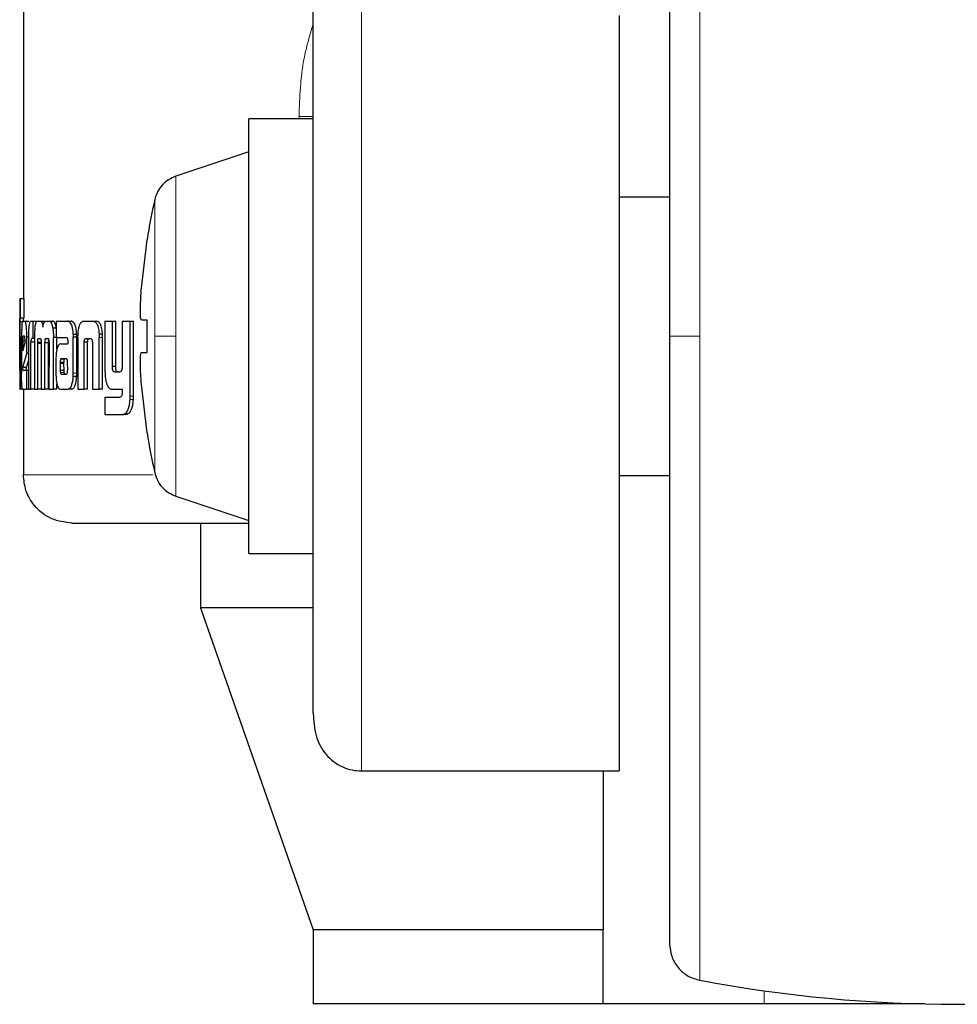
# Model space of a CAD drawing. Header units: millimetres. Extents: x 31 to 245, y 68 to 148.
# Tile 66 of 72: x 243.16 to 244.17, y 67.53 to 68.6. Entities that reach past the tile are written whole.
import ezdxf

# ---------------------------------------------------------------- set-up
doc = ezdxf.new("R2010")
doc.units = ezdxf.units.MM
doc.linetypes.add('PHANTOM', pattern=[12.7, 6.35, -1.27, 1.27, -1.27, 1.27, -1.27])

msp = doc.modelspace()

# ---------------------------------------------------------------- linework, layer by layer
at = {"color": 7, "linetype": 'Continuous', "lineweight": 25}
for p, q in [((243.1628, 69.4936), (243.1628, 68.2955)), ((243.8048, 68.6006), (243.8048, 67.7863)), ((243.4751, 68.489), (243.4057, 68.489)), ((243.4057, 68.2548), (243.4057, 68.489)), ((243.4057, 68.4535), (243.3272, 68.4273)), ((243.8591, 68.4048), (243.8048, 68.4048)), ((243.29, 68.3068), (243.2962, 68.3589)), ((243.2962, 68.3589), (243.296, 68.3589)), ((243.1588, 68.2955), (243.1588, 68.2951)), ((243.1588, 68.2955), (243.1598, 68.2955)), ((243.1588, 68.2951), (243.1588, 68.1982)), ((243.1598, 68.2744), (243.1598, 68.2955)), ((243.1598, 68.2955), (243.1638, 68.2955)), ((243.1638, 68.2744), (243.1638, 68.2955)), ((243.1588, 68.2744), (243.1598, 68.2744)), ((243.1588, 68.2229), (243.1588, 68.2704)), ((243.1628, 68.2704), (243.1588, 68.2704)), ((243.1638, 68.2744), (243.1598, 68.2744)), ((243.162, 68.2711), (243.1646, 68.2711)), ((243.1646, 68.2711), (243.1686, 68.2711)), ((243.1688, 68.271), (243.1686, 68.2711)), ((243.171, 68.2711), (243.173, 68.2711)), ((243.173, 68.2711), (243.173, 68.2525)), ((243.173, 68.2711), (243.177, 68.2711)), ((243.1779, 68.2711), (243.1808, 68.2711)), ((243.1808, 68.2711), (243.1847, 68.2711)), ((243.1859, 68.2702), (243.1847, 68.2711)), ((243.1873, 68.2711), (243.1907, 68.2711)), ((243.1907, 68.2711), (243.1946, 68.2711)), ((243.198, 68.2711), (243.198, 68.2535)), ((243.198, 68.2711), (243.2105, 68.2711)), ((243.2105, 68.2711), (243.2143, 68.2711)), ((243.2153, 68.2708), (243.2115, 68.2708)), ((243.2279, 68.2711), (243.2376, 68.2711)), ((243.2376, 68.2711), (243.2413, 68.2711)), ((243.2507, 68.2711), (243.2507, 68.2164)), ((243.2507, 68.2711), (243.2587, 68.2711)), ((243.2587, 68.2223), (243.2587, 68.2711)), ((243.2587, 68.2711), (243.2623, 68.2711)), ((243.2623, 68.2223), (243.2623, 68.2711)), ((243.2693, 68.2711), (243.2693, 68.221)), ((243.2693, 68.2711), (243.2779, 68.2711)), ((243.2779, 68.1904), (243.2779, 68.2711)), ((243.2779, 68.2711), (243.2814, 68.2711)), ((243.2814, 68.1904), (243.2814, 68.2711)), ((243.2962, 68.2721), (243.29, 68.2721)), ((243.2962, 68.2374), (243.2962, 68.2721)), ((243.198, 68.2634), (243.1945, 68.2634)), ((243.2165, 68.2571), (243.2203, 68.2571)), ((243.2481, 68.257), (243.2444, 68.257)), ((243.2444, 68.257), (243.2445, 68.2536)), ((243.1593, 68.2539), (243.1593, 68.2231)), ((243.1593, 68.2539), (243.1601, 68.2539)), ((243.1601, 68.2226), (243.1601, 68.2539)), ((243.1608, 68.2538), (243.1608, 68.2151)), ((243.1621, 68.2498), (243.1621, 68.239)), ((243.1621, 68.2498), (243.1646, 68.2498)), ((243.1621, 68.239), (243.1646, 68.2479)), ((243.164, 68.2548), (243.1625, 68.2548)), ((243.1646, 68.2479), (243.1646, 68.2497)), ((243.1682, 68.2538), (243.1666, 68.2538)), ((243.1666, 68.2363), (243.1666, 68.2538)), ((243.1682, 68.2523), (243.1682, 68.1978)), ((243.1709, 68.1978), (243.1709, 68.2486)), ((243.1748, 68.2486), (243.1709, 68.2486)), ((243.173, 68.2525), (243.1717, 68.2525)), ((243.1748, 68.2525), (243.173, 68.2525)), ((243.1748, 68.2535), (243.1748, 68.1978)), ((243.1821, 68.2482), (243.1782, 68.2482)), ((243.1782, 68.1978), (243.1782, 68.247)), ((243.1819, 68.247), (243.1782, 68.247)), ((243.1792, 68.2525), (243.1811, 68.2525)), ((243.1819, 68.2478), (243.1819, 68.1978)), ((243.186, 68.1978), (243.186, 68.2478)), ((243.1899, 68.2478), (243.186, 68.2478)), ((243.1897, 68.2521), (243.1867, 68.2521)), ((243.1871, 68.2525), (243.1891, 68.2525)), ((243.1899, 68.1978), (243.1899, 68.2478)), ((243.1904, 68.247), (243.1903, 68.1978)), ((243.1951, 68.1978), (243.1952, 68.2535)), ((243.198, 68.2535), (243.1952, 68.2535)), ((243.198, 68.2535), (243.2093, 68.2535)), ((243.199, 68.241), (243.199, 68.2535)), ((243.203, 68.2467), (243.2106, 68.2467)), ((243.2106, 68.2506), (243.2106, 68.2496)), ((243.2106, 68.2486), (243.2106, 68.2467)), ((243.2166, 68.215), (243.2166, 68.2539)), ((243.2204, 68.2539), (243.2166, 68.2539)), ((243.2204, 68.215), (243.2204, 68.2539)), ((243.2216, 68.2536), (243.2216, 68.1978)), ((243.2283, 68.1978), (243.2283, 68.2485)), ((243.232, 68.2485), (243.2283, 68.2485)), ((243.2305, 68.2525), (243.2348, 68.2525)), ((243.232, 68.1978), (243.232, 68.2485)), ((243.2372, 68.2474), (243.2372, 68.1978)), ((243.2445, 68.1978), (243.2445, 68.2536)), ((243.2482, 68.1978), (243.2482, 68.2536)), ((243.4057, 68.0206), (243.4057, 68.2548)), ((243.1621, 68.221), (243.1666, 68.2363)), ((243.1682, 68.2363), (243.1666, 68.2363)), ((243.29, 68.2374), (243.2962, 68.2374)), ((243.29, 68.2374), (243.2962, 68.2374)), ((243.1661, 68.221), (243.1682, 68.2283)), ((243.1979, 68.2293), (243.1979, 68.2144)), ((243.2024, 68.2267), (243.2024, 68.2256)), ((243.2024, 68.2267), (243.2062, 68.2267)), ((243.2024, 68.2256), (243.2024, 68.2181)), ((243.2035, 68.2304), (243.2032, 68.2303)), ((243.2032, 68.2303), (243.2071, 68.2303)), ((243.2038, 68.2304), (243.2035, 68.2304)), ((243.209, 68.2305), (243.2038, 68.2304)), ((243.2038, 68.2304), (243.2076, 68.2304)), ((243.2062, 68.2267), (243.2062, 68.2256)), ((243.2062, 68.2256), (243.2063, 68.2181)), ((243.2073, 68.2304), (243.2071, 68.2303)), ((243.2093, 68.2304), (243.2076, 68.2304)), ((243.2106, 68.2182), (243.2105, 68.2263)), ((243.1588, 68.2188), (243.1591, 68.2188)), ((243.1661, 68.221), (243.1621, 68.221)), ((243.1624, 68.2182), (243.1666, 68.2182)), ((243.1666, 68.1978), (243.1666, 68.2182)), ((243.1666, 68.2182), (243.1682, 68.2182)), ((243.2024, 68.2181), (243.2063, 68.2181)), ((243.2035, 68.214), (243.2074, 68.214)), ((243.2623, 68.2223), (243.2587, 68.2223)), ((243.2609, 68.2164), (243.2667, 68.2164)), ((243.199, 68.1978), (243.199, 68.2034)), ((243.2038, 68.2139), (243.2091, 68.214)), ((243.2203, 68.2116), (243.2165, 68.2116)), ((243.1588, 68.1978), (243.1588, 68.1982)), ((243.1588, 68.1978), (243.1593, 68.1978)), ((243.162, 68.1978), (243.1593, 68.1978)), ((243.162, 68.1978), (243.1666, 68.1978)), ((243.1628, 68.1978), (243.1628, 68.1056)), ((243.1682, 68.1978), (243.1666, 68.1978)), ((243.1682, 68.1978), (243.1709, 68.1978)), ((243.1748, 68.1978), (243.1709, 68.1978)), ((243.1748, 68.1978), (243.1782, 68.1978)), ((243.1819, 68.1978), (243.1782, 68.1978)), ((243.1819, 68.1978), (243.186, 68.1978)), ((243.1899, 68.1978), (243.186, 68.1978)), ((243.1903, 68.1978), (243.1951, 68.1978)), ((243.199, 68.1978), (243.1951, 68.1978)), ((243.2033, 68.1978), (243.2111, 68.1978)), ((243.2149, 68.1978), (243.2111, 68.1978)), ((243.2216, 68.1978), (243.2283, 68.1978)), ((243.232, 68.1978), (243.2283, 68.1978)), ((243.2372, 68.1978), (243.2445, 68.1978)), ((243.2482, 68.1978), (243.2445, 68.1978)), ((243.2586, 68.1978), (243.2693, 68.1978)), ((243.2693, 68.1978), (243.2693, 68.1935)), ((243.2962, 68.1507), (243.29, 68.2027)), ((243.2507, 68.189), (243.2507, 68.1704)), ((243.2507, 68.189), (243.2669, 68.189)), ((243.2507, 68.1704), (243.2698, 68.1704)), ((243.2733, 68.1704), (243.2698, 68.1704)), ((243.2751, 68.1708), (243.2715, 68.1708)), ((243.2733, 68.1704), (243.2751, 68.1708)), ((243.296, 68.1507), (243.2962, 68.1507)), ((243.8048, 68.1048), (243.8591, 68.1048)), ((243.3272, 68.0823), (243.4057, 68.0561)), ((243.3537, 68.0535), (243.3537, 67.9622)), ((243.4057, 68.0206), (243.4751, 68.0206)), ((243.3537, 67.9622), (243.4751, 67.6152)), ((243.4739, 67.9622), (243.3537, 67.9622)), ((243.5272, 67.7863), (243.8048, 67.7863)), ((243.7874, 67.7863), (243.7874, 67.6152)), ((243.4751, 67.6152), (243.4751, 67.5352)), ((243.7874, 67.6152), (243.4751, 67.6152)), ((243.7874, 67.5352), (243.7874, 67.6152)), ((243.7874, 67.5352), (243.4751, 67.5352)), ((243.9609, 67.5352), (243.7874, 67.5352)), ((244.1337, 67.5352), (243.9609, 67.5352))]:
    msp.add_line(p, q, dxfattribs=at)
at = {"color": 8, "linetype": 'PHANTOM', "lineweight": 18}
for p, q in [((243.8918, 68.9489), (243.8918, 68.2548)), ((243.5272, 67.7863), (243.5272, 68.6464)), ((243.4751, 68.4918), (243.4598, 68.4918)), ((243.4598, 68.4918), (243.4598, 68.489)), ((243.3272, 68.2548), (243.3272, 68.4273)), ((243.3043, 68.4021), (243.3043, 68.2548)), ((243.2482, 68.2536), (243.2445, 68.2536)), ((243.3043, 68.2548), (243.3043, 68.1075)), ((243.3272, 68.0823), (243.3272, 68.2548)), ((243.8918, 68.2548), (243.8918, 67.5607)), ((243.2024, 68.2256), (243.2062, 68.2256)), ((243.1608, 68.2226), (243.1601, 68.2226)), ((243.2027, 68.2156), (243.2065, 68.2156)), ((243.2204, 68.215), (243.2166, 68.215)), ((243.2813, 68.1867), (243.2778, 68.1867)), ((243.2814, 68.1904), (243.2779, 68.1904)), ((243.3021, 68.1056), (243.1628, 68.1056)), ((243.9609, 67.5352), (243.9609, 67.5493))]:
    msp.add_line(p, q, dxfattribs=at)
at = {"color": 7, "linetype": 'Continuous', "lineweight": 25}
for centre, radius, start, end in [((243.9503, 68.2548), 0.6625, 167.1521, 170.9599), ((243.9503, 68.2548), 0.6625, 189.0401, 192.8479), ((244.1692, 69.0348), 1.5, 259.3429, 280.6571)]:
    msp.add_arc(centre, radius, start, end, dxfattribs=at)
for points, knots in [([(243.8591, 68.9096), (243.8591, 68.9086), (243.8591, 68.9067), (243.8591, 68.891), (243.8591, 68.8669), (243.8591, 68.8342), (243.8591, 68.7948), (243.8591, 68.7498), (243.8591, 68.7008), (243.8591, 68.644), (243.8591, 68.5798), (243.8591, 68.5092), (243.8591, 68.4305), (243.8591, 68.3458), (243.8591, 68.2838), (243.8591, 68.2548)], [0, 0, 0, 0, 0.079472, 0.158331, 0.23599, 0.311917, 0.38565, 0.456814, 0.52512, 0.59037, 0.672044, 0.748348, 0.819371, 0.915252, 1, 1, 1, 1]), ([(243.4751, 67.8483), (243.4751, 67.8489), (243.4751, 67.8529), (243.4751, 67.8742), (243.4751, 67.9112), (243.4751, 67.9591), (243.4751, 68.0129), (243.4751, 68.0697), (243.4751, 68.1266), (243.4751, 68.1816), (243.4751, 68.2347), (243.4751, 68.2881), (243.4751, 68.3441), (243.4751, 68.403), (243.4751, 68.4629), (243.4751, 68.5207), (243.4751, 68.5738), (243.4751, 68.6169), (243.4751, 68.6426), (243.4751, 68.6492), (243.4751, 68.6497)], [0, 0, 0, 0, 0.012617, 0.084317, 0.154616, 0.222417, 0.286857, 0.34734, 0.403535, 0.45534, 0.502829, 0.550348, 0.602183, 0.658407, 0.718918, 0.783384, 0.851206, 0.921517, 0.993224, 1, 1, 1, 1]), ([(243.3272, 68.4273), (243.3245, 68.4262), (243.319, 68.4239), (243.3122, 68.4179), (243.3069, 68.4106), (243.3052, 68.4049), (243.3043, 68.4021)], [0, 0, 0, 0, 0.245853, 0.500008, 0.754143, 1, 1, 1, 1]), ([(243.29, 68.2721), (243.2897, 68.2725), (243.2892, 68.2733), (243.2888, 68.2792), (243.2889, 68.288), (243.2894, 68.2977), (243.2898, 68.3042), (243.29, 68.3068)], [0, 0, 0, 0, 0.214175, 0.428384, 0.641868, 0.855044, 1, 1, 1, 1]), ([(243.1588, 68.2704), (243.1588, 68.2711), (243.1588, 68.2722), (243.1588, 68.2734), (243.1588, 68.2742), (243.1588, 68.2744), (243.1588, 68.2744)], [0, 0, 0, 0, 0.336263, 0.55039, 0.765329, 1, 1, 1, 1]), ([(243.162, 68.2711), (243.1618, 68.2709), (243.1615, 68.2705), (243.1611, 68.2667), (243.1609, 68.2618), (243.1608, 68.2572), (243.1608, 68.2545), (243.1608, 68.2538)], [0, 0, 0, 0, 0.242837, 0.487172, 0.701507, 0.919939, 1, 1, 1, 1]), ([(243.1628, 68.2711), (243.1628, 68.2715), (243.1628, 68.2724), (243.1628, 68.2735), (243.1628, 68.2742), (243.1628, 68.2744), (243.1628, 68.2744)], [0, 0, 0, 0, 0.250667, 0.498175, 0.746708, 1, 1, 1, 1]), ([(243.1666, 68.2538), (243.1665, 68.256), (243.1665, 68.2605), (243.166, 68.2658), (243.1655, 68.2696), (243.1649, 68.271), (243.1647, 68.2711), (243.1646, 68.2711)], [0, 0, 0, 0, 0.2427814, 0.486971, 0.7008604, 0.9203995, 1, 1, 1, 1]), ([(243.171, 68.2711), (243.1706, 68.271), (243.1699, 68.2707), (243.1691, 68.2681), (243.1686, 68.2645), (243.1683, 68.2591), (243.1682, 68.2549), (243.1682, 68.2523)], [0, 0, 0, 0, 0.26669, 0.429111, 0.592551, 0.740994, 1, 1, 1, 1]), ([(243.1752, 68.2634), (243.1755, 68.2653), (243.1759, 68.2686), (243.177, 68.2708), (243.1776, 68.271), (243.1779, 68.2711)], [0, 0, 0, 0, 0.406326, 0.724527, 1, 1, 1, 1]), ([(243.1808, 68.2711), (243.1814, 68.271), (243.1822, 68.2707), (243.1833, 68.2682), (243.1837, 68.266), (243.1839, 68.2648), (243.1839, 68.2646)], [0, 0, 0, 0, 0.483251, 0.726038, 0.969979, 1, 1, 1, 1]), ([(243.1839, 68.2646), (243.1841, 68.2658), (243.1845, 68.2681), (243.1856, 68.2707), (243.1866, 68.271), (243.1873, 68.2711)], [0, 0, 0, 0, 0.249439, 0.499529, 1, 1, 1, 1]), ([(243.1907, 68.2711), (243.1913, 68.2709), (243.1923, 68.2706), (243.1937, 68.2676), (243.1942, 68.2648), (243.1945, 68.2634)], [0, 0, 0, 0, 0.385688, 0.692125, 1, 1, 1, 1]), ([(243.1984, 68.2634), (243.198, 68.2653), (243.1972, 68.2687), (243.1958, 68.2709), (243.195, 68.271), (243.1946, 68.2711)], [0, 0, 0, 0, 0.425555, 0.74449, 1, 1, 1, 1]), ([(243.2115, 68.2708), (243.2114, 68.2709), (243.211, 68.2711), (243.2107, 68.2711), (243.2105, 68.2711)], [0, 0, 0, 0, 0.49993, 1, 1, 1, 1]), ([(243.2165, 68.2571), (243.2164, 68.2592), (243.2161, 68.2627), (243.215, 68.2668), (243.2135, 68.2697), (243.2123, 68.2704), (243.2115, 68.2708)], [0, 0, 0, 0, 0.282959, 0.48846, 0.693702, 1, 1, 1, 1]), ([(243.2153, 68.2708), (243.2152, 68.2709), (243.2148, 68.2711), (243.2145, 68.2711), (243.2143, 68.2711)], [0, 0, 0, 0, 0.499959, 1, 1, 1, 1]), ([(243.2203, 68.2571), (243.2201, 68.2592), (243.2198, 68.2627), (243.2188, 68.2668), (243.2173, 68.2697), (243.2161, 68.2704), (243.2153, 68.2708)], [0, 0, 0, 0, 0.282876, 0.488501, 0.693901, 1, 1, 1, 1]), ([(243.2217, 68.257), (243.2219, 68.2591), (243.2222, 68.2628), (243.2233, 68.2671), (243.2248, 68.27), (243.2264, 68.271), (243.2275, 68.2711), (243.2279, 68.2711)], [0, 0, 0, 0, 0.259956, 0.4474505, 0.6352978, 0.8808725, 1, 1, 1, 1]), ([(243.2376, 68.2711), (243.2384, 68.271), (243.2396, 68.2708), (243.2412, 68.2694), (243.2422, 68.2678), (243.2431, 68.2656), (243.244, 68.2621), (243.2442, 68.259), (243.2444, 68.257)], [0, 0, 0, 0, 0.250367, 0.375664, 0.500821, 0.622433, 0.750731, 1, 1, 1, 1]), ([(243.2481, 68.257), (243.2479, 68.259), (243.2476, 68.2621), (243.2467, 68.2656), (243.2459, 68.2678), (243.2448, 68.2694), (243.2433, 68.2708), (243.2421, 68.271), (243.2413, 68.2711)], [0, 0, 0, 0, 0.249749, 0.378209, 0.499844, 0.624915, 0.750048, 1, 1, 1, 1]), ([(243.1752, 68.2634), (243.1751, 68.2622), (243.1749, 68.2601), (243.1748, 68.2566), (243.1748, 68.2545), (243.1748, 68.2535)], [0, 0, 0, 0, 0.395691, 0.694728, 1, 1, 1, 1]), ([(243.1945, 68.2634), (243.1947, 68.2618), (243.195, 68.2595), (243.1952, 68.2561), (243.1952, 68.2544), (243.1952, 68.2535)], [0, 0, 0, 0, 0.499132, 0.749502, 1, 1, 1, 1]), ([(243.2165, 68.2571), (243.2166, 68.2568), (243.2166, 68.2561), (243.2166, 68.255), (243.2166, 68.2543), (243.2166, 68.2539)], [0, 0, 0, 0, 0.308576, 0.616954, 1, 1, 1, 1]), ([(243.2204, 68.2539), (243.2204, 68.2542), (243.2204, 68.2549), (243.2204, 68.256), (243.2203, 68.2567), (243.2203, 68.2571)], [0, 0, 0, 0, 0.30836, 0.616694, 1, 1, 1, 1]), ([(243.2216, 68.2536), (243.2216, 68.2539), (243.2216, 68.2546), (243.2217, 68.2557), (243.2217, 68.2565), (243.2217, 68.257)], [0, 0, 0, 0, 0.292058, 0.584208, 1, 1, 1, 1]), ([(243.2482, 68.2536), (243.2482, 68.2539), (243.2482, 68.2546), (243.2481, 68.2557), (243.2481, 68.2565), (243.2481, 68.257)], [0, 0, 0, 0, 0.291952, 0.583809, 1, 1, 1, 1]), ([(243.1625, 68.2548), (243.1625, 68.2547), (243.1623, 68.2546), (243.1622, 68.2534), (243.1621, 68.2519), (243.1621, 68.2506), (243.1621, 68.2499), (243.1621, 68.2498)], [0, 0, 0, 0, 0.272004, 0.519317, 0.755433, 0.965057, 1, 1, 1, 1]), ([(243.1646, 68.2497), (243.1646, 68.2505), (243.1645, 68.2517), (243.1645, 68.2532), (243.1644, 68.2541), (243.1642, 68.2547), (243.1641, 68.2548), (243.164, 68.2548)], [0, 0, 0, 0, 0.273298, 0.436255, 0.600506, 0.749593, 1, 1, 1, 1]), ([(243.1717, 68.2525), (243.1716, 68.2524), (243.1714, 68.2522), (243.1711, 68.2514), (243.171, 68.2503), (243.1709, 68.2494), (243.1709, 68.2488), (243.1709, 68.2486)], [0, 0, 0, 0, 0.2788612, 0.5616349, 0.7349991, 0.9088561, 1, 1, 1, 1]), ([(243.1782, 68.2482), (243.1783, 68.2491), (243.1783, 68.2504), (243.1786, 68.2518), (243.1789, 68.2524), (243.1791, 68.2525), (243.1792, 68.2525)], [0, 0, 0, 0, 0.369119, 0.567759, 0.766456, 1, 1, 1, 1]), ([(243.1782, 68.247), (243.1782, 68.2471), (243.1782, 68.2473), (243.1782, 68.2477), (243.1782, 68.248), (243.1782, 68.2482)], [0, 0, 0, 0, 0.259812, 0.519259, 1, 1, 1, 1]), ([(243.1811, 68.2525), (243.1812, 68.2523), (243.1815, 68.2519), (243.1817, 68.2508), (243.1819, 68.2496), (243.1819, 68.2485), (243.1819, 68.2479), (243.1819, 68.2478)], [0, 0, 0, 0, 0.326452, 0.527549, 0.728863, 0.94126, 1, 1, 1, 1]), ([(243.186, 68.2478), (243.1861, 68.2485), (243.1861, 68.2496), (243.1863, 68.251), (243.1865, 68.2517), (243.1866, 68.252), (243.1867, 68.2521)], [0, 0, 0, 0, 0.369355, 0.615276, 0.860787, 1, 1, 1, 1]), ([(243.1867, 68.2521), (243.1867, 68.2522), (243.1868, 68.2523), (243.187, 68.2524), (243.1871, 68.2525), (243.1871, 68.2525)], [0, 0, 0, 0, 0.33751, 0.667614, 1, 1, 1, 1]), ([(243.1891, 68.2525), (243.1892, 68.2525), (243.1895, 68.2525), (243.1898, 68.2521), (243.19, 68.2514), (243.19, 68.2512)], [0, 0, 0, 0, 0.3443924, 0.6924153, 1, 1, 1, 1]), ([(243.1899, 68.2478), (243.1899, 68.2485), (243.19, 68.2496), (243.1901, 68.2505), (243.1902, 68.2509)], [0, 0, 0, 0, 0.595442, 1, 1, 1, 1]), ([(243.19, 68.2512), (243.1901, 68.2507), (243.1903, 68.2497), (243.1904, 68.2482), (243.1904, 68.2472), (243.1904, 68.247)], [0, 0, 0, 0, 0.364862, 0.811926, 1, 1, 1, 1]), ([(243.203, 68.2467), (243.2022, 68.2465), (243.2009, 68.2461), (243.1994, 68.243), (243.1985, 68.2392), (243.198, 68.2344), (243.1979, 68.231), (243.1979, 68.2293)], [0, 0, 0, 0, 0.288815, 0.467654, 0.646814, 0.816008, 1, 1, 1, 1]), ([(243.2093, 68.2535), (243.2095, 68.2534), (243.2097, 68.2532), (243.2101, 68.2527), (243.2104, 68.252), (243.2105, 68.2513), (243.2105, 68.2508), (243.2106, 68.2506)], [0, 0, 0, 0, 0.265032, 0.532087, 0.718783, 0.867184, 1, 1, 1, 1]), ([(243.2106, 68.2496), (243.2106, 68.2495), (243.2106, 68.2493), (243.2106, 68.2489), (243.2106, 68.2487), (243.2106, 68.2486)], [0, 0, 0, 0, 0.359602, 0.677678, 1, 1, 1, 1]), ([(243.2283, 68.2485), (243.2283, 68.2491), (243.2284, 68.2502), (243.2288, 68.2513), (243.2293, 68.2521), (243.2299, 68.2525), (243.2303, 68.2525), (243.2305, 68.2525)], [0, 0, 0, 0, 0.237926, 0.403521, 0.567958, 0.841498, 1, 1, 1, 1]), ([(243.232, 68.2485), (243.2321, 68.2491), (243.2321, 68.2502), (243.2325, 68.2514), (243.2331, 68.2522), (243.2336, 68.2525), (243.2341, 68.2525), (243.2342, 68.2525)], [0, 0, 0, 0, 0.250109, 0.416759, 0.582058, 0.859789, 1, 1, 1, 1]), ([(243.2348, 68.2525), (243.2351, 68.2525), (243.2356, 68.2524), (243.2363, 68.2519), (243.2367, 68.2509), (243.237, 68.2497), (243.2371, 68.2489), (243.2371, 68.2485)], [0, 0, 0, 0, 0.2476398, 0.4977321, 0.6726809, 0.8481935, 1, 1, 1, 1]), ([(243.2371, 68.2485), (243.2371, 68.2483), (243.2372, 68.2481), (243.2372, 68.2477), (243.2372, 68.2475), (243.2372, 68.2474)], [0, 0, 0, 0, 0.35698, 0.675699, 1, 1, 1, 1]), ([(243.8591, 68.2548), (243.8591, 68.2354), (243.8591, 68.1954), (243.8591, 68.1339), (243.8591, 68.0688), (243.8591, 68.0004), (243.8591, 67.9297), (243.8591, 67.8655), (243.8591, 67.8088), (243.8591, 67.7598), (243.8591, 67.7148), (243.8591, 67.6753), (243.8591, 67.6427), (243.8591, 67.6185), (243.8591, 67.6029), (243.8591, 67.601), (243.8591, 67.6)], [0, 0, 0, 0, 0.056514, 0.116768, 0.180699, 0.251724, 0.328022, 0.409681, 0.474925, 0.543225, 0.614383, 0.68811, 0.76403, 0.841683, 0.920535, 1, 1, 1, 1]), ([(243.29, 68.2027), (243.2897, 68.2066), (243.2892, 68.2144), (243.2888, 68.2248), (243.2889, 68.2326), (243.2894, 68.2368), (243.2898, 68.2373), (243.29, 68.2374)], [0, 0, 0, 0, 0.214177, 0.428387, 0.64187, 0.855046, 1, 1, 1, 1]), ([(243.2032, 68.2303), (243.2031, 68.2302), (243.2029, 68.2301), (243.2027, 68.2295), (243.2025, 68.2286), (243.2024, 68.2276), (243.2024, 68.2269), (243.2024, 68.2267)], [0, 0, 0, 0, 0.216577, 0.399966, 0.583125, 0.901243, 1, 1, 1, 1]), ([(243.2071, 68.2303), (243.207, 68.2302), (243.2068, 68.2301), (243.2065, 68.2295), (243.2063, 68.2286), (243.2063, 68.2276), (243.2062, 68.2269), (243.2062, 68.2267)], [0, 0, 0, 0, 0.215668, 0.398711, 0.581507, 0.899959, 1, 1, 1, 1]), ([(243.2098, 68.23), (243.2097, 68.2301), (243.2095, 68.2304), (243.2092, 68.2305), (243.2091, 68.2305), (243.209, 68.2305)], [0, 0, 0, 0, 0.436008, 0.716497, 1, 1, 1, 1]), ([(243.2105, 68.2263), (243.2105, 68.2267), (243.2105, 68.2274), (243.2105, 68.2282), (243.2104, 68.2289), (243.2101, 68.2294), (243.2099, 68.2298), (243.2098, 68.23)], [0, 0, 0, 0, 0.263265, 0.411015, 0.514978, 0.737519, 1, 1, 1, 1]), ([(243.1588, 68.2214), (243.1588, 68.2215), (243.1588, 68.2219), (243.1588, 68.2224), (243.1588, 68.2227), (243.1588, 68.2229)], [0, 0, 0, 0, 0.335155, 0.666524, 1, 1, 1, 1]), ([(243.1588, 68.2188), (243.1588, 68.2189), (243.1588, 68.2192), (243.1588, 68.22), (243.1588, 68.2209), (243.1588, 68.2214)], [0, 0, 0, 0, 0.335063, 0.673293, 1, 1, 1, 1]), ([(243.1593, 68.2231), (243.1593, 68.2223), (243.1593, 68.2211), (243.1592, 68.2198), (243.1592, 68.219), (243.1591, 68.2188), (243.1591, 68.2188), (243.1591, 68.2188)], [0, 0, 0, 0, 0.275883, 0.404887, 0.533763, 0.866553, 1, 1, 1, 1]), ([(243.16, 68.2093), (243.16, 68.2104), (243.1601, 68.2125), (243.1601, 68.2171), (243.1601, 68.2204), (243.1601, 68.2226)], [0, 0, 0, 0, 0.2596441, 0.5093448, 1, 1, 1, 1]), ([(243.162, 68.1978), (243.1618, 68.198), (243.1615, 68.1985), (243.1611, 68.2023), (243.1609, 68.2072), (243.1608, 68.2118), (243.1608, 68.2144), (243.1608, 68.2151)], [0, 0, 0, 0, 0.2465301, 0.494872, 0.7068834, 0.924833, 1, 1, 1, 1]), ([(243.1624, 68.2182), (243.1623, 68.2182), (243.1622, 68.2182), (243.1622, 68.2187), (243.1621, 68.2192), (243.1621, 68.2199), (243.1621, 68.2206), (243.1621, 68.221)], [0, 0, 0, 0, 0.368704, 0.50999, 0.608663, 0.738397, 1, 1, 1, 1]), ([(243.1664, 68.2182), (243.1663, 68.2182), (243.1663, 68.2182), (243.1662, 68.2185), (243.1661, 68.2188), (243.1661, 68.2196), (243.1661, 68.2204), (243.1661, 68.221)], [0, 0, 0, 0, 0.290023, 0.427083, 0.537177, 0.648365, 1, 1, 1, 1]), ([(243.1979, 68.2144), (243.1979, 68.214), (243.1979, 68.2134), (243.1979, 68.2123), (243.198, 68.2115), (243.198, 68.2111)], [0, 0, 0, 0, 0.304925, 0.60992, 1, 1, 1, 1]), ([(243.2024, 68.2181), (243.2024, 68.2178), (243.2025, 68.217), (243.2026, 68.2162), (243.2027, 68.2157), (243.2027, 68.2156)], [0, 0, 0, 0, 0.394633, 0.861061, 1, 1, 1, 1]), ([(243.2027, 68.2156), (243.2028, 68.2152), (243.203, 68.2146), (243.2033, 68.2142), (243.2035, 68.2141), (243.2035, 68.214)], [0, 0, 0, 0, 0.467425, 0.730529, 1, 1, 1, 1]), ([(243.2035, 68.214), (243.2036, 68.214), (243.2036, 68.2139), (243.2037, 68.2139), (243.2038, 68.2139), (243.2038, 68.2139)], [0, 0, 0, 0, 0.360308, 0.678208, 1, 1, 1, 1]), ([(243.2063, 68.2181), (243.2063, 68.2178), (243.2063, 68.2173), (243.2064, 68.2164), (243.2065, 68.2159), (243.2065, 68.2156)], [0, 0, 0, 0, 0.337383, 0.597228, 1, 1, 1, 1]), ([(243.2065, 68.2156), (243.2066, 68.2154), (243.2068, 68.2147), (243.2071, 68.2143), (243.2073, 68.2141), (243.2074, 68.214)], [0, 0, 0, 0, 0.304751, 0.726903, 1, 1, 1, 1]), ([(243.2091, 68.214), (243.2092, 68.214), (243.2095, 68.214), (243.2099, 68.2144), (243.2101, 68.215), (243.2102, 68.2153)], [0, 0, 0, 0, 0.340212, 0.682758, 1, 1, 1, 1]), ([(243.2102, 68.2153), (243.2103, 68.2156), (243.2104, 68.2162), (243.2105, 68.2172), (243.2105, 68.2179), (243.2106, 68.2182)], [0, 0, 0, 0, 0.332316, 0.667297, 1, 1, 1, 1]), ([(243.2165, 68.2116), (243.2166, 68.2119), (243.2166, 68.2126), (243.2166, 68.2138), (243.2166, 68.2146), (243.2166, 68.215)], [0, 0, 0, 0, 0.294868, 0.589886, 1, 1, 1, 1]), ([(243.2203, 68.2116), (243.2203, 68.2119), (243.2204, 68.2126), (243.2204, 68.2137), (243.2204, 68.2146), (243.2204, 68.215)], [0, 0, 0, 0, 0.2919767, 0.5840477, 1, 1, 1, 1]), ([(243.2507, 68.2164), (243.2508, 68.2151), (243.2508, 68.2126), (243.2511, 68.2091), (243.2516, 68.2071), (243.2518, 68.2061)], [0, 0, 0, 0, 0.376277, 0.681046, 1, 1, 1, 1]), ([(243.2609, 68.2164), (243.2606, 68.2164), (243.2601, 68.2165), (243.2594, 68.2173), (243.259, 68.2184), (243.2587, 68.2202), (243.2587, 68.2215), (243.2587, 68.2223)], [0, 0, 0, 0, 0.231575, 0.386911, 0.542809, 0.744824, 1, 1, 1, 1]), ([(243.2645, 68.2164), (243.2642, 68.2164), (243.2637, 68.2165), (243.2631, 68.2173), (243.2626, 68.2184), (243.2623, 68.2201), (243.2623, 68.2215), (243.2623, 68.2223)], [0, 0, 0, 0, 0.226018, 0.38194, 0.538467, 0.738049, 1, 1, 1, 1]), ([(243.2672, 68.2165), (243.2672, 68.2165), (243.2671, 68.2165), (243.2669, 68.2164), (243.2668, 68.2164), (243.2667, 68.2164)], [0, 0, 0, 0, 0.359543, 0.678467, 1, 1, 1, 1]), ([(243.2693, 68.221), (243.2693, 68.2204), (243.2691, 68.2192), (243.2687, 68.2178), (243.268, 68.2169), (243.2675, 68.2167), (243.2672, 68.2165)], [0, 0, 0, 0, 0.292476, 0.511567, 0.731151, 1, 1, 1, 1]), ([(243.1593, 68.1978), (243.1593, 68.1979), (243.1595, 68.1981), (243.1597, 68.2006), (243.1599, 68.2045), (243.16, 68.2077), (243.16, 68.2093)], [0, 0, 0, 0, 0.331198, 0.554485, 0.778891, 1, 1, 1, 1]), ([(243.198, 68.2111), (243.1982, 68.2088), (243.1984, 68.2049), (243.1996, 68.2009), (243.201, 68.1984), (243.2023, 68.1979), (243.2032, 68.1978), (243.2033, 68.1978)], [0, 0, 0, 0, 0.281027, 0.468266, 0.654663, 0.959, 1, 1, 1, 1]), ([(243.2111, 68.1978), (243.2119, 68.198), (243.2132, 68.1985), (243.2149, 68.2019), (243.2161, 68.2063), (243.2164, 68.2099), (243.2165, 68.2116)], [0, 0, 0, 0, 0.296812, 0.534183, 0.771634, 1, 1, 1, 1]), ([(243.2149, 68.1978), (243.2157, 68.198), (243.217, 68.1984), (243.2187, 68.2019), (243.2198, 68.2063), (243.2201, 68.2099), (243.2203, 68.2116)], [0, 0, 0, 0, 0.2954777, 0.5325887, 0.7697456, 1, 1, 1, 1]), ([(243.2518, 68.2061), (243.2525, 68.2039), (243.2537, 68.2002), (243.2563, 68.198), (243.2579, 68.1979), (243.2586, 68.1978)], [0, 0, 0, 0, 0.4325159, 0.7226093, 1, 1, 1, 1]), ([(243.2693, 68.1935), (243.2692, 68.1928), (243.2691, 68.1917), (243.2686, 68.1903), (243.268, 68.1895), (243.2676, 68.1893), (243.2674, 68.1892)], [0, 0, 0, 0, 0.31623, 0.554875, 0.792999, 1, 1, 1, 1]), ([(243.2674, 68.1892), (243.2674, 68.1891), (243.2673, 68.1891), (243.2671, 68.189), (243.267, 68.189), (243.2669, 68.189)], [0, 0, 0, 0, 0.35562, 0.675779, 1, 1, 1, 1]), ([(243.2715, 68.1708), (243.2726, 68.1716), (243.2744, 68.1729), (243.2763, 68.1771), (243.2773, 68.1817), (243.2776, 68.1851), (243.2778, 68.1867)], [0, 0, 0, 0, 0.315382, 0.545611, 0.774794, 1, 1, 1, 1]), ([(243.2751, 68.1708), (243.2761, 68.1716), (243.2779, 68.1729), (243.2798, 68.1771), (243.2809, 68.1817), (243.2812, 68.1851), (243.2813, 68.1867)], [0, 0, 0, 0, 0.314555, 0.544784, 0.773945, 1, 1, 1, 1]), ([(243.2778, 68.1867), (243.2778, 68.1871), (243.2779, 68.1877), (243.2779, 68.189), (243.2779, 68.1898), (243.2779, 68.1904)], [0, 0, 0, 0, 0.2751297, 0.5504243, 1, 1, 1, 1]), ([(243.2813, 68.1867), (243.2813, 68.1871), (243.2814, 68.1877), (243.2814, 68.1889), (243.2814, 68.1898), (243.2814, 68.1904)], [0, 0, 0, 0, 0.272422, 0.544963, 1, 1, 1, 1]), ([(243.2698, 68.1704), (243.2699, 68.1704), (243.2702, 68.1705), (243.2708, 68.1705), (243.2712, 68.1707), (243.2715, 68.1708)], [0, 0, 0, 0, 0.260199, 0.520323, 1, 1, 1, 1]), ([(243.2149, 68.0535), (243.2075, 68.0544), (243.1922, 68.0563), (243.1747, 68.0704), (243.1645, 68.0879), (243.1634, 68.0998), (243.1628, 68.1056)], [0, 0, 0, 0, 0.270268, 0.562432, 0.789741, 1, 1, 1, 1]), ([(243.3043, 68.1075), (243.3053, 68.1043), (243.3074, 68.098), (243.3147, 68.0883), (243.3225, 68.0845), (243.3272, 68.0823)], [0, 0, 0, 0, 0.27668, 0.562562, 1, 1, 1, 1]), ([(243.2149, 68.0535), (243.2163, 68.0535), (243.2191, 68.0535), (243.2424, 68.0535), (243.2794, 68.0535), (243.3323, 68.0535), (243.3751, 68.0535), (243.4033, 68.0535), (243.4055, 68.0535)], [0, 0, 0, 0, 0.1931781, 0.3893736, 0.5873702, 0.785655, 0.9825665, 1, 1, 1, 1]), ([(243.4751, 67.8485), (243.4756, 67.8404), (243.4764, 67.8254), (243.4867, 67.8042), (243.5021, 67.7919), (243.5164, 67.787), (243.5237, 67.7865), (243.5272, 67.7863)], [0, 0, 0, 0, 0.312567, 0.585666, 0.815539, 0.913552, 1, 1, 1, 1]), ([(243.8591, 67.6), (243.8596, 67.5955), (243.8605, 67.5863), (243.8678, 67.5739), (243.8785, 67.5645), (243.8874, 67.5619), (243.8918, 67.5607)], [0, 0, 0, 0, 0.242358, 0.500001, 0.757646, 1, 1, 1, 1])]:
    msp.add_open_spline(points, degree=3, knots=knots, dxfattribs=at)
at = {"color": 8, "linetype": 'PHANTOM', "lineweight": 18}
for points, knots in [([(243.4751, 68.5914), (243.4713, 68.5788), (243.4618, 68.5471), (243.4605, 68.5126), (243.4598, 68.4918)], [0, 0, 0, 0, 0.39687, 1, 1, 1, 1]), ([(243.3272, 68.2548), (243.3242, 68.2548), (243.3181, 68.2548), (243.3092, 68.2548), (243.3062, 68.2548), (243.3043, 68.2548)], [0, 0, 0, 0, 0.2766761, 0.5625551, 1, 1, 1, 1]), ([(243.8591, 68.2548), (243.8597, 68.2548), (243.8608, 68.2548), (243.8693, 68.2548), (243.8801, 68.2548), (243.888, 68.2548), (243.8918, 68.2548)], [0, 0, 0, 0, 0.272478, 0.561867, 0.787524, 1, 1, 1, 1])]:
    msp.add_open_spline(points, degree=3, knots=knots, dxfattribs=at)

doc.saveas('drawing.dxf')
